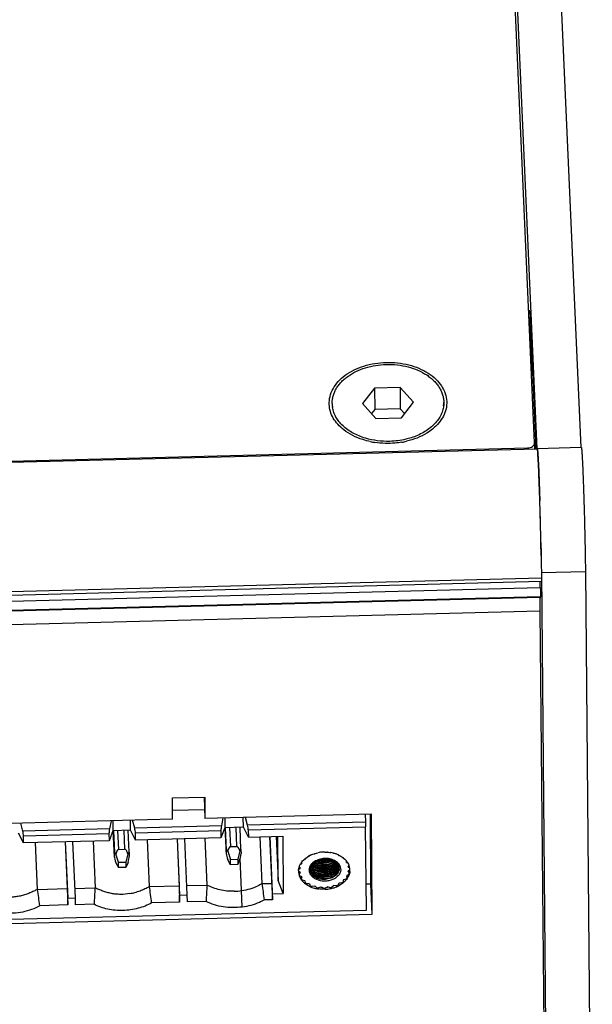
# Model space of a CAD drawing. Header units: millimetres. Extents: x 1406 to 2440, y 904 to 1635.
# Tile 28 of 29: x 2355 to 2393, y 1241 to 1308. Entities that reach past the tile are written whole.
import ezdxf

# ---------------------------------------------------------------- set-up
doc = ezdxf.new("R2010")
doc.units = ezdxf.units.MM
doc.header["$LTSCALE"] = 16.335
doc.layers.get('0').update_dxf_attribs({"linetype": 'CONTINUOUS'})
doc.layers.add('02___PRT_ALL_AXES', color=7, linetype='CONTINUOUS')
doc.layers.add('AXES', color=7, linetype='CONTINUOUS')

msp = doc.modelspace()

# ---------------------------------------------------------------- linework, layer by layer
at = {"color": 7, "linetype": 'Continuous'}
for p, q in [((2389.726, 1279.257), (2382.982, 1432.151)), ((2392.724, 1279.334), (2385.981, 1432.229)), ((2389.558, 1279.667), (2382.854, 1431.652)), ((2389.234, 1288.645), (2389.162, 1288.643)), ((2389.238, 1288.59), (2389.164, 1288.588)), ((2389.182, 1288.175), (2389.256, 1288.177)), ((2389.238, 1288.59), (2389.256, 1288.177)), ((2389.256, 1288.177), (2389.264, 1287.894)), ((2389.195, 1287.892), (2389.264, 1287.894)), ((2389.415, 1284.456), (2389.264, 1287.894)), ((2389.42, 1284.456), (2389.346, 1284.454)), ((2389.42, 1284.456), (2389.65, 1279.254)), ((2378.671, 1283.387), (2377.851, 1282.331)), ((2380.402, 1283.432), (2378.671, 1283.387)), ((2378.671, 1283.387), (2378.684, 1281.938)), ((2381.313, 1282.421), (2380.402, 1283.432)), ((2380.402, 1283.432), (2380.415, 1281.983)), ((2377.851, 1282.331), (2378.762, 1281.32)), ((2380.493, 1281.365), (2381.313, 1282.421)), ((2378.684, 1281.938), (2378.462, 1281.653)), ((2380.415, 1281.983), (2378.684, 1281.938)), ((2378.762, 1281.32), (2380.493, 1281.365)), ((2380.715, 1281.65), (2380.415, 1281.983)), ((2389.558, 1279.659), (2389.558, 1279.667)), ((2389.558, 1279.659), (2389.562, 1279.253)), ((2392.74, 1279.335), (2389.742, 1279.258)), ((2040.542, 1270.337), (2389.073, 1279.31)), ((2389.073, 1279.31), (2389.074, 1279.241)), ((2392.827, 1278.147), (2392.828, 1278.138)), ((2389.894, 1276.395), (2389.902, 1276.176)), ((2389.899, 1276.262), (2389.898, 1276.288)), ((2389.923, 1275.494), (2389.915, 1275.763)), ((2389.923, 1275.494), (2389.923, 1275.492)), ((2389.987, 1272.997), (2389.981, 1273.27)), ((2389.993, 1272.728), (2389.987, 1272.997)), ((2389.99, 1272.883), (2389.994, 1272.65)), ((2390.003, 1272.204), (2390.002, 1272.261)), ((2390.006, 1271.987), (2390.003, 1272.204)), ((2390.003, 1272.203), (2390.006, 1271.987)), ((2393.021, 1270.892), (2390.022, 1270.815)), ((2390.022, 1270.815), (2390.498, 1218.662)), ((2393.021, 1270.892), (2393.49, 1219.464)), ((2040.189, 1261.232), (2390.019, 1270.238)), ((2040.194, 1261.476), (2390.025, 1270.482)), ((2389.951, 1269.788), (2389.943, 1270.237)), ((2389.951, 1269.788), (2040.201, 1260.784)), ((2389.951, 1269.189), (2040.206, 1260.185)), ((2040.206, 1260.165), (2389.938, 1269.169)), ((2389.951, 1269.189), (2389.938, 1269.169)), ((2040.215, 1259.235), (2389.925, 1268.238)), ((2389.925, 1268.238), (2390.258, 1231.751)), ((2364.912, 1255.504), (2367.111, 1255.561)), ((2364.926, 1254.056), (2364.912, 1255.504)), ((2367.061, 1255.559), (2367.125, 1254.112)), ((2367.111, 1255.561), (2367.125, 1254.112)), ((2364.92, 1254.662), (2367.098, 1254.718)), ((2364.926, 1254.056), (2335.21, 1253.291)), ((2360.731, 1253.948), (2360.626, 1253.399)), ((2360.854, 1253.951), (2360.86, 1253.275)), ((2362.059, 1253.306), (2362.053, 1253.982)), ((2362.345, 1253.443), (2362.204, 1253.986)), ((2378.454, 1254.404), (2367.125, 1254.112)), ((2368.348, 1254.144), (2368.243, 1253.595)), ((2368.47, 1254.147), (2368.476, 1253.472)), ((2369.743, 1253.504), (2369.737, 1254.18)), ((2370.029, 1253.641), (2369.888, 1254.183)), ((2378.037, 1254.393), (2378.055, 1253.848)), ((2378.425, 1249.662), (2378.382, 1254.403)), ((2378.516, 1247.595), (2378.454, 1254.404)), ((2354.729, 1253.247), (2354.588, 1253.79)), ((2360.626, 1253.399), (2354.729, 1253.247)), ((2360.86, 1253.275), (2360.598, 1252.589)), ((2362.059, 1253.306), (2360.86, 1253.275)), ((2360.965, 1251.479), (2360.885, 1253.277)), ((2360.896, 1253.277), (2360.962, 1251.774)), ((2361.26, 1251.999), (2361.203, 1253.284)), ((2361.603, 1253.295), (2361.659, 1252.009)), ((2361.961, 1251.805), (2361.895, 1253.302)), ((2362.397, 1252.636), (2362.059, 1253.306)), ((2368.243, 1253.595), (2362.345, 1253.443)), ((2362.392, 1253.127), (2368.209, 1253.277)), ((2368.209, 1253.277), (2368.214, 1252.785)), ((2368.476, 1253.472), (2368.214, 1252.785)), ((2369.743, 1253.504), (2368.476, 1253.472)), ((2368.581, 1251.675), (2368.502, 1253.473)), ((2368.512, 1253.473), (2368.578, 1251.97)), ((2368.876, 1252.195), (2368.819, 1253.48)), ((2369.219, 1253.491), (2369.276, 1252.205)), ((2369.578, 1252.001), (2369.511, 1253.498)), ((2370.081, 1252.834), (2369.743, 1253.504)), ((2378.055, 1253.848), (2370.029, 1253.641)), ((2370.076, 1253.325), (2378.062, 1253.53)), ((2370.076, 1253.325), (2370.081, 1252.834)), ((2378.114, 1247.875), (2378.062, 1253.53)), ((2354.78, 1252.44), (2354.443, 1253.11)), ((2354.776, 1252.931), (2360.593, 1253.081)), ((2354.78, 1252.44), (2354.776, 1252.931)), ((2360.598, 1252.589), (2354.78, 1252.44)), ((2359.506, 1252.561), (2359.646, 1249.383)), ((2360.593, 1253.081), (2360.598, 1252.589)), ((2362.397, 1252.636), (2362.392, 1253.127)), ((2368.214, 1252.785), (2362.397, 1252.636)), ((2363.344, 1249.478), (2363.204, 1252.656)), ((2365.223, 1252.708), (2365.363, 1249.53)), ((2365.232, 1252.709), (2365.4, 1248.888)), ((2365.731, 1252.722), (2365.9, 1248.9)), ((2367.122, 1252.757), (2367.262, 1249.579)), ((2370.081, 1252.834), (2372.419, 1252.894)), ((2371.028, 1249.676), (2370.888, 1252.854)), ((2371.537, 1252.871), (2371.677, 1249.692)), ((2371.715, 1248.978), (2371.544, 1252.871)), ((2371.983, 1252.883), (2372.116, 1249.885)), ((2372.116, 1249.885), (2372.088, 1252.885)), ((2372.419, 1252.894), (2372.455, 1248.997)), ((2355.728, 1249.282), (2355.587, 1252.46)), ((2357.606, 1252.512), (2357.747, 1249.334)), ((2357.615, 1252.513), (2357.784, 1248.692)), ((2358.115, 1252.525), (2358.284, 1248.704)), ((2361.26, 1251.999), (2361.659, 1252.009)), ((2368.581, 1251.68), (2368.578, 1251.97)), ((2368.675, 1251.884), (2368.858, 1251.324)), ((2368.876, 1252.195), (2369.276, 1252.205)), ((2369.499, 1251.905), (2369.358, 1251.337)), ((2369.578, 1252.001), (2369.578, 1251.996)), ((2369.578, 1251.996), (2369.58, 1251.706)), ((2360.964, 1251.484), (2360.962, 1251.774)), ((2360.965, 1251.479), (2360.964, 1251.484)), ((2361.242, 1251.128), (2361.059, 1251.688)), ((2361.883, 1251.709), (2361.742, 1251.141)), ((2361.961, 1251.805), (2361.961, 1251.8)), ((2361.961, 1251.8), (2361.964, 1251.51)), ((2368.581, 1251.675), (2368.581, 1251.68)), ((2368.861, 1250.962), (2368.681, 1251.287)), ((2368.858, 1251.324), (2369.358, 1251.337)), ((2368.861, 1250.962), (2368.858, 1251.324)), ((2369.358, 1251.337), (2369.361, 1250.975)), ((2369.505, 1251.308), (2369.361, 1250.975)), ((2369.622, 1249.199), (2369.526, 1251.395)), ((2373.844, 1251.286), (2373.913, 1251.307)), ((2373.911, 1251.349), (2373.913, 1251.307)), ((2373.931, 1251.326), (2373.937, 1251.371)), ((2374.171, 1251.534), (2374.212, 1251.538)), ((2374.211, 1251.557), (2374.212, 1251.538)), ((2374.237, 1251.552), (2374.236, 1251.57)), ((2374.237, 1251.552), (2374.249, 1251.577)), ((2374.562, 1251.708), (2374.582, 1251.706)), ((2374.581, 1251.714), (2374.582, 1251.706)), ((2374.61, 1251.715), (2374.62, 1251.725)), ((2374.61, 1251.715), (2374.61, 1251.722)), ((2375.832, 1251.758), (2375.844, 1251.747)), ((2375.843, 1251.756), (2375.844, 1251.747)), ((2375.872, 1251.739), (2375.872, 1251.749)), ((2375.872, 1251.739), (2375.895, 1251.742)), ((2376.205, 1251.63), (2376.22, 1251.603)), ((2376.245, 1251.59), (2376.244, 1251.612)), ((2376.245, 1251.59), (2376.292, 1251.588)), ((2376.522, 1251.442), (2376.529, 1251.393)), ((2376.548, 1251.375), (2376.546, 1251.423)), ((2376.548, 1251.375), (2376.624, 1251.356)), ((2376.766, 1251.204), (2376.75, 1251.129)), ((2361.064, 1251.091), (2361.245, 1250.766)), ((2361.242, 1251.128), (2361.742, 1251.141)), ((2361.245, 1250.766), (2361.242, 1251.128)), ((2361.745, 1250.778), (2361.245, 1250.766)), ((2361.742, 1251.141), (2361.745, 1250.778)), ((2361.888, 1251.112), (2361.745, 1250.778)), ((2369.361, 1250.975), (2368.861, 1250.962)), ((2373.601, 1250.436), (2373.489, 1250.532)), ((2373.499, 1250.633), (2373.599, 1250.725)), ((2373.602, 1250.748), (2373.548, 1250.834)), ((2373.61, 1250.978), (2373.703, 1251.03)), ((2373.715, 1251.051), (2373.699, 1251.119)), ((2373.699, 1251.119), (2373.703, 1251.03)), ((2376.762, 1251.109), (2376.76, 1251.173)), ((2376.762, 1251.109), (2376.862, 1251.06)), ((2376.925, 1250.927), (2376.868, 1250.832)), ((2376.873, 1250.81), (2376.98, 1250.718)), ((2376.985, 1250.622), (2376.875, 1250.52)), ((2376.936, 1250.576), (2376.944, 1250.383)), ((2372.455, 1248.997), (2372.116, 1249.885)), ((2373.535, 1250.295), (2373.526, 1250.501)), ((2373.535, 1250.295), (2373.605, 1250.413)), ((2373.712, 1250.136), (2373.568, 1250.208)), ((2373.697, 1249.989), (2373.69, 1250.147)), ((2373.697, 1249.989), (2373.724, 1250.116)), ((2373.926, 1249.87), (2373.761, 1249.912)), ((2376.543, 1249.92), (2376.525, 1249.792)), ((2376.725, 1249.988), (2376.561, 1249.938)), ((2376.759, 1250.194), (2376.788, 1250.069)), ((2376.913, 1250.294), (2376.771, 1250.215)), ((2376.781, 1250.215), (2376.788, 1250.069)), ((2376.871, 1250.498), (2376.944, 1250.383)), ((2355.728, 1249.282), (2357.747, 1249.334)), ((2357.747, 1249.334), (2357.788, 1248.221)), ((2358.255, 1249.347), (2359.646, 1249.383)), ((2363.344, 1249.478), (2365.363, 1249.53)), ((2365.363, 1249.53), (2365.404, 1248.417)), ((2365.872, 1249.543), (2367.262, 1249.579)), ((2369.664, 1248.079), (2369.622, 1249.196)), ((2371.028, 1249.676), (2371.677, 1249.692)), ((2371.677, 1249.692), (2371.719, 1248.579)), ((2373.964, 1249.726), (2373.945, 1249.853)), ((2374.229, 1249.655), (2374.054, 1249.664)), ((2374.318, 1249.525), (2374.254, 1249.642)), ((2374.602, 1249.506), (2374.428, 1249.482)), ((2374.735, 1249.398), (2374.63, 1249.498)), ((2375.017, 1249.433), (2374.857, 1249.377)), ((2375.185, 1249.354), (2375.048, 1249.431)), ((2375.448, 1249.441), (2375.312, 1249.357)), ((2375.64, 1249.397), (2375.478, 1249.445)), ((2375.864, 1249.53), (2375.761, 1249.424)), ((2376.067, 1249.524), (2375.892, 1249.539)), ((2376.237, 1249.693), (2376.175, 1249.572)), ((2376.437, 1249.725), (2376.262, 1249.707)), ((2378.098, 1249.654), (2378.425, 1249.662)), ((2378.516, 1247.595), (2378.425, 1249.662)), ((2357.784, 1248.692), (2358.284, 1248.704)), ((2357.788, 1248.221), (2357.784, 1248.692)), ((2358.284, 1248.704), (2358.288, 1248.234)), ((2365.4, 1248.888), (2365.9, 1248.9)), ((2365.404, 1248.417), (2365.4, 1248.888)), ((2365.9, 1248.9), (2365.904, 1248.43)), ((2371.719, 1248.579), (2371.172, 1248.565)), ((2371.715, 1248.978), (2372.455, 1248.997)), ((2371.719, 1248.579), (2371.715, 1248.978)), ((2322.141, 1246.434), (2378.114, 1247.875)), ((2357.788, 1248.221), (2355.881, 1248.172)), ((2359.575, 1248.267), (2358.288, 1248.234)), ((2365.404, 1248.417), (2363.497, 1248.368)), ((2367.201, 1248.463), (2365.904, 1248.43)), ((2321.744, 1246.134), (2378.516, 1247.595))]:
    msp.add_line(p, q, dxfattribs=at)
for centre, radius, start, end in [((2379.52, 1285.112), 5.492, 258.00295, 261.31984), ((2379.602, 1285.074), 5.452, 279.78505, 283.05598), ((2152.552, 1268.348), 237.479, 1.78926, 1.90961), ((2107.681, 1266.994), 282.37, 1.27359, 1.72507), ((2109.438, 1267.041), 280.613, 1.19283, 1.72582), ((2157.982, 1268.056), 232.057, 1.03841, 1.15366), ((2374.88, 1250.337), 1.37, 133.83359, 134.92726), ((2375.107, 1249.922), 1.865, 119.31461, 120.10691), ((2375.118, 1249.902), 1.888, 118.69032, 119.31497), ((2375.151, 1249.842), 1.956, 114.19878, 118.67748), ((2375.102, 1250.043), 1.739, 119.85198, 120.7847), ((2375.239, 1249.741), 2.072, 107.68313, 108.51316), ((2375.134, 1252.329), 1.188, 247.45989, 249.48781), ((2375.152, 1252.38), 1.242, 249.50323, 253.83378), ((2375.164, 1252.541), 1.302, 254.22325, 258.0419), ((2375.288, 1249.436), 2.386, 93.39805, 101.31984), ((2375.178, 1252.611), 1.373, 258.0615, 266.15141), ((2375.182, 1252.646), 1.408, 266.08967, 270.06205), ((2375.291, 1249.403), 2.419, 91.93061, 93.43645), ((2375.182, 1252.649), 1.411, 270.07046, 274.03808), ((2375.291, 1249.421), 2.401, 89.9796, 91.93185), ((2375.286, 1249.579), 2.239, 85.62438, 86.41256), ((2375.315, 1249.602), 2.218, 75.43377, 80.16206), ((2375.326, 1249.799), 2.016, 74.27122, 75.11658), ((2375.34, 1249.702), 2.115, 71.53709, 75.41442), ((2375.374, 1249.806), 2.006, 68.72851, 71.52173), ((2375.406, 1249.888), 1.918, 65.44428, 68.72513), ((2375.428, 1249.938), 1.863, 65.20824, 65.42474), ((2375.454, 1250.122), 1.667, 61.70168, 62.66111), ((2375.661, 1250.42), 1.303, 47.10595, 48.23653), ((2375.828, 1250.468), 1.193, 38.1093, 38.66793), ((2375.855, 1250.49), 1.158, 32.93807, 38.1225), ((2374.414, 1250.517), 0.924, 177.23956, 179.21258), ((2374.412, 1250.517), 0.921, 179.21277, 182.50951), ((2374.493, 1250.5), 1.004, 160.5655, 164.2367), ((2374.482, 1250.585), 0.894, 169.52781, 170.98149), ((2374.687, 1250.4), 1.224, 143.95557, 146.88162), ((2374.727, 1250.371), 1.273, 141.5461, 143.95855), ((2374.642, 1250.524), 1.066, 150.35412, 151.64658), ((2374.754, 1250.601), 0.541, 173.07482, 179.84771), ((2374.751, 1250.601), 0.538, 179.85798, 182.55306), ((2374.774, 1250.598), 0.562, 164.7285, 173.0358), ((2374.823, 1250.904), 0.625, 198.59429, 205.46704), ((2374.797, 1250.592), 0.585, 161.13962, 164.75173), ((2374.823, 1250.96), 0.628, 199.90512, 205.48469), ((2374.816, 1250.586), 0.606, 156.5831, 161.13175), ((2374.85, 1251.078), 0.663, 205.47472, 212.0942), ((2374.855, 1250.975), 0.663, 205.50141, 212.11389), ((2374.857, 1250.92), 0.663, 205.4747, 212.09425), ((2374.853, 1251.137), 0.669, 207.66002, 212.13098), ((2374.889, 1251.266), 0.718, 212.81559, 218.40161), ((2374.87, 1251.147), 0.689, 212.11805, 213.37282), ((2374.889, 1251.102), 0.709, 212.08681, 218.39214), ((2374.899, 1250.542), 0.699, 145.85762, 148.5871), ((2374.932, 1250.519), 0.74, 140.83042, 145.83467), ((2375.189, 1252.487), 1.408, 266.08946, 270.0633), ((2375.203, 1252.172), 1.41, 266.08759, 270.05632), ((2375.196, 1252.331), 1.411, 266.47928, 270.05801), ((2375.21, 1252.013), 1.41, 266.08777, 270.05569), ((2375.189, 1252.491), 1.412, 270.07171, 274.03794), ((2375.196, 1252.329), 1.408, 270.06557, 274.04295), ((2375.203, 1252.17), 1.408, 270.06491, 274.0418), ((2375.21, 1252.011), 1.408, 270.06429, 274.04192), ((2375.617, 1250.624), 0.66, 34.35658, 40.9203), ((2375.585, 1251.387), 0.659, 325.8318, 327.10266), ((2375.589, 1251.23), 0.662, 325.831, 327.37952), ((2375.617, 1251.266), 0.627, 327.91527, 332.71481), ((2375.619, 1251.11), 0.632, 327.40871, 333.53945), ((2375.627, 1251.052), 0.626, 327.54222, 334.25142), ((2375.653, 1250.65), 0.617, 32.33326, 34.28207), ((2375.676, 1250.664), 0.59, 27.65776, 32.35194), ((2375.669, 1251.031), 0.579, 334.29668, 341.35283), ((2375.7, 1250.677), 0.562, 23.54321, 27.64392), ((2375.723, 1250.686), 0.538, 14.79942, 23.55399), ((2375.7, 1251.02), 0.546, 341.41147, 344.6922), ((2375.638, 1250.524), 0.772, 37.15423, 40.78984), ((2375.75, 1250.694), 0.51, 6.08254, 14.75572), ((2375.744, 1250.854), 0.508, 353.6035, 356.5743), ((2375.749, 1250.853), 0.503, 2.51892, 5.66944), ((2375.748, 1250.853), 0.505, 356.5749, 2.51304), ((2375.759, 1250.695), 0.5, 2.51247, 6.04677), ((2375.757, 1250.695), 0.503, 358.58324, 2.50988), ((2375.876, 1250.601), 1.022, 29.84848, 31.1785), ((2376.008, 1250.655), 0.878, 10.11546, 11.58624), ((2376.01, 1250.575), 0.981, 20.49972, 21.05446), ((2376.028, 1250.581), 0.962, 13.994, 20.51524), ((2376.059, 1250.589), 0.93, 2.59309, 13.99154), ((2376.065, 1250.591), 0.924, 353.83124, 0.53295), ((2376.075, 1250.59), 0.914, 0.54901, 2.54937), ((2374.411, 1250.517), 0.92, 182.51056, 183.76805), ((2374.424, 1250.519), 0.933, 183.82589, 196.69263), ((2374.471, 1250.533), 0.982, 196.68449, 202.93862), ((2374.473, 1250.604), 0.988, 198.21737, 203.64639), ((2374.509, 1250.549), 1.023, 202.93034, 207.16422), ((2374.466, 1250.59), 0.878, 190.11546, 191.58624), ((2374.663, 1250.719), 1.21, 217.0673, 221.81928), ((2374.598, 1250.645), 1.022, 209.84848, 211.1785), ((2374.724, 1250.7), 1.287, 220.27003, 225.45283), ((2374.813, 1250.825), 1.303, 227.10595, 228.23653), ((2375.173, 1251.137), 1.157, 244.9605, 249.5234), ((2375.217, 1251.855), 1.41, 266.08824, 270.05509), ((2375.224, 1251.691), 1.404, 266.08659, 270.0696), ((2375.231, 1251.532), 1.404, 266.08635, 270.0697), ((2375.238, 1251.374), 1.404, 266.08613, 270.06973), ((2375.217, 1251.853), 1.408, 270.0628, 273.726), ((2375.224, 1251.701), 1.414, 270.07815, 274.03887), ((2375.231, 1251.542), 1.414, 270.07827, 274.04033), ((2375.238, 1251.385), 1.415, 270.07766, 273.85608), ((2375.594, 1250.908), 1.37, 313.83359, 314.92726), ((2375.74, 1250.813), 1.285, 320.06721, 324.61507), ((2375.832, 1250.721), 1.066, 330.35412, 331.64658), ((2375.992, 1250.66), 0.894, 349.52781, 350.98149), ((2375.948, 1250.621), 1.045, 333.48087, 340.78031), ((2375.968, 1250.681), 1.021, 337.6853, 342.99853), ((2139.244, 1219.98), 218.464, 7.41446, 7.7082), ((2569.483, 1236.723), 210.225, 176.54769, 176.85227), ((2153.399, 1221.044), 211.868, 7.40974, 7.71261), ((2591.685, 1236.675), 224.793, 176.70932, 176.9941), ((2369.012, 1253.206), 4.053, 271.46361, 278.66257), ((2146.767, 1219.959), 226.221, 7.26471, 7.54828), ((2374.768, 1250.744), 1.35, 225.44266, 227.34338), ((2374.809, 1250.789), 1.41, 227.35195, 230.39322), ((2374.877, 1250.873), 1.519, 230.42727, 235.09566), ((2374.899, 1250.977), 1.561, 233.22031, 237.23067), ((2374.943, 1250.969), 1.635, 235.11959, 239.54013), ((2374.99, 1251.048), 1.727, 239.54011, 242.31267), ((2375.022, 1251.109), 1.796, 242.3039, 243.76257), ((2375.076, 1251.224), 1.923, 243.82645, 249.57782), ((2375.02, 1251.123), 1.667, 241.70168, 242.66111), ((2375.084, 1251.322), 1.954, 246.91064, 250.36207), ((2375.13, 1251.37), 2.079, 249.60875, 254.96296), ((2375.159, 1251.481), 2.193, 254.95797, 258.43449), ((2375.148, 1251.447), 2.016, 254.27122, 255.11658), ((2375.175, 1251.554), 2.268, 258.43054, 261.6619), ((2375.174, 1251.634), 2.279, 258.9007, 262.0106), ((2375.188, 1251.666), 2.239, 265.62438, 266.41256), ((2375.186, 1251.769), 2.415, 269.97858, 272.9708), ((2375.191, 1251.681), 2.395, 272.96094, 281.14626), ((2375.191, 1251.687), 2.26, 276.52211, 277.30536), ((2375.201, 1251.678), 2.322, 280.88884, 283.96031), ((2375.207, 1251.598), 2.311, 281.15065, 284.3458), ((2375.224, 1251.531), 2.242, 284.34712, 287.83396), ((2375.234, 1251.504), 2.072, 287.68313, 288.51316), ((2375.261, 1251.42), 2.125, 287.80036, 293.02807), ((2375.29, 1251.412), 2.042, 292.35821, 295.70065), ((2375.33, 1251.263), 1.954, 292.97561, 299.22997), ((2375.371, 1251.202), 1.739, 299.85198, 300.7847), ((2375.371, 1251.188), 1.868, 299.25196, 300.19936), ((2375.484, 1251.079), 1.655, 305.14714, 308.98943), ((2375.527, 1250.959), 1.591, 306.41331, 310.57917)]:
    msp.add_arc(centre, radius, start, end, dxfattribs=at)
for centre, major_axis, ratio, start_param, end_param in [((2354.698, 1253.136), (-0.057, 0.298), 0.179866, -2.361208, -1.22282), ((2360.653, 1253.289), (0.041, 0.301), 0.145877, 1.216952, 2.355341), ((2362.314, 1253.332), (-0.057, 0.298), 0.179866, -2.361208, -1.22282), ((2368.27, 1253.485), (0.041, 0.301), 0.145877, 1.216952, 2.355341), ((2369.998, 1253.53), (-0.057, 0.298), 0.179866, -2.361208, -1.22282), ((2361.298, 1250.955), (-0.039, 1.044), 0.287081, -0.003463, 0.781935), ((2361.698, 1250.965), (-0.039, 1.044), 0.287081, -0.788861, -0.003463), ((2368.914, 1251.151), (-0.328, 0.847), 0.086622, -0.559618, 0.22578), ((2368.914, 1251.151), (-0.039, 1.044), 0.287081, -0.003463, 0.781935), ((2369.314, 1251.161), (-0.039, 1.044), 0.287081, -0.788861, -0.003463), ((2369.314, 1251.161), (0.256, 0.862), 0.072822, -0.207821, 0.552255), ((2361.298, 1250.955), (-0.328, 0.847), 0.086622, -0.559618, 0.22578), ((2361.301, 1250.665), (-0.328, 0.847), 0.086622, 0.251102, 1.011178), ((2361.698, 1250.965), (0.256, 0.862), 0.072822, -0.207821, 0.552255), ((2361.701, 1250.676), (0.256, 0.862), 0.072822, -1.018541, -0.233143), ((2368.917, 1250.861), (-0.328, 0.847), 0.086622, 0.251102, 1.011178), ((2369.317, 1250.872), (0.256, 0.862), 0.072822, -1.018541, -0.233143)]:
    msp.add_ellipse(centre, major_axis=major_axis, ratio=ratio, start_param=start_param, end_param=end_param, dxfattribs=at)
for points, knots in [([(2389.234, 1288.645), (2389.235, 1288.645), (2389.235, 1288.643), (2389.235, 1288.641), (2389.236, 1288.636), (2389.236, 1288.627), (2389.237, 1288.611), (2389.238, 1288.598), (2389.238, 1288.59)], [0, 0, 0, 0, 0.017261, 0.066427, 0.147636, 0.260184, 0.575696, 1, 1, 1, 1]), ([(2375.584, 1282.273), (2375.576, 1282.454), (2375.613, 1282.826), (2375.826, 1283.358), (2376.184, 1283.848), (2376.852, 1284.44), (2377.96, 1284.964), (2379.461, 1285.2), (2380.979, 1285.04), (2382.125, 1284.574), (2382.842, 1284.02), (2383.241, 1283.55), (2383.501, 1283.031), (2383.572, 1282.66), (2383.58, 1282.479)], [0, 0, 0, 0, 0.050816, 0.103432, 0.159471, 0.219805, 0.352754, 0.497168, 0.642298, 0.777113, 0.838547, 0.89559, 0.948923, 1, 1, 1, 1]), ([(2376.577, 1280.541), (2376.43, 1280.656), (2376.163, 1280.902), (2375.849, 1281.329), (2375.647, 1281.79), (2375.591, 1282.114), (2375.584, 1282.273)], [0, 0, 0, 0, 0.2717, 0.526384, 0.767292, 1, 1, 1, 1]), ([(2383.58, 1282.479), (2383.587, 1282.309), (2383.555, 1281.96), (2383.368, 1281.457), (2383.052, 1280.99), (2382.773, 1280.721), (2382.619, 1280.596)], [0, 0, 0, 0, 0.23294, 0.473173, 0.727522, 1, 1, 1, 1]), ([(2378.378, 1279.74), (2378.207, 1279.777), (2377.57, 1279.945), (2376.96, 1280.243), (2376.577, 1280.541)], [0, 0, 0, 0, 0.26453, 1, 1, 1, 1]), ([(2382.619, 1280.596), (2382.498, 1280.498), (2381.956, 1280.118), (2381.325, 1279.877), (2380.833, 1279.763)], [0, 0, 0, 0, 0.235565, 1, 1, 1, 1]), ([(2380.528, 1279.701), (2380.377, 1279.675), (2379.768, 1279.596), (2379.146, 1279.614), (2378.691, 1279.683)], [0, 0, 0, 0, 0.249502, 1, 1, 1, 1]), ([(2389.073, 1279.31), (2389.136, 1279.311), (2389.258, 1279.33), (2389.417, 1279.404), (2389.529, 1279.516), (2389.558, 1279.614), (2389.558, 1279.659)], [0, 0, 0, 0, 0.290702, 0.558898, 0.792986, 1, 1, 1, 1]), ([(2392.74, 1279.335), (2392.742, 1279.335), (2392.746, 1279.327), (2392.749, 1279.314), (2392.753, 1279.289), (2392.758, 1279.255), (2392.763, 1279.212), (2392.77, 1279.136), (2392.779, 1279.017), (2392.791, 1278.848), (2392.802, 1278.644), (2392.815, 1278.406), (2392.823, 1278.236), (2392.827, 1278.147)], [0, 0, 0, 0, 0.005166, 0.01773, 0.038215, 0.06669, 0.103124, 0.147453, 0.259488, 0.401965, 0.573795, 0.773653, 1, 1, 1, 1]), ([(2389.742, 1279.258), (2389.743, 1279.258), (2389.747, 1279.25), (2389.75, 1279.238), (2389.754, 1279.216), (2389.757, 1279.198), (2389.758, 1279.188)], [0, 0, 0, 0, 0.078744, 0.267223, 0.573937, 1, 1, 1, 1]), ([(2389.898, 1276.288), (2389.891, 1276.495), (2389.877, 1276.891), (2389.855, 1277.456), (2389.834, 1277.958), (2389.816, 1278.332), (2389.802, 1278.592), (2389.793, 1278.755), (2389.784, 1278.896), (2389.775, 1279.015), (2389.767, 1279.109), (2389.76, 1279.173), (2389.755, 1279.212), (2389.751, 1279.233), (2389.748, 1279.246), (2389.746, 1279.254), (2389.744, 1279.256)], [0, 0, 0, 0, 0.208966, 0.400312, 0.570254, 0.715435, 0.777823, 0.832986, 0.880652, 0.920594, 0.952608, 0.976556, 0.985472, 0.992338, 0.997165, 1, 1, 1, 1]), ([(2389.758, 1279.188), (2389.764, 1279.143), (2389.774, 1279.03), (2389.789, 1278.826), (2389.805, 1278.556), (2389.829, 1278.077), (2389.86, 1277.35), (2389.883, 1276.734), (2389.894, 1276.395)], [0, 0, 0, 0, 0.048688, 0.12208, 0.219143, 0.338487, 0.636841, 1, 1, 1, 1]), ([(2392.828, 1278.138), (2392.852, 1277.608), (2392.897, 1276.427), (2392.952, 1274.582), (2392.996, 1272.697), (2393.015, 1271.462), (2393.021, 1270.892)], [0, 0, 0, 0, 0.219684, 0.488928, 0.763944, 1, 1, 1, 1]), ([(2389.902, 1276.176), (2389.903, 1276.139), (2389.908, 1275.988), (2389.913, 1275.837), (2389.916, 1275.724)], [0, 0, 0, 0, 0.24669, 1, 1, 1, 1]), ([(2389.994, 1272.65), (2389.995, 1272.613), (2389.998, 1272.464), (2390.001, 1272.315), (2390.003, 1272.203)], [0, 0, 0, 0, 0.253488, 1, 1, 1, 1]), ([(2390.006, 1271.987), (2390.009, 1271.848), (2390.017, 1271.346), (2390.023, 1270.845), (2390.025, 1270.482)], [0, 0, 0, 0, 0.277165, 1, 1, 1, 1]), ([(2389.951, 1269.788), (2389.952, 1269.746), (2389.953, 1269.666), (2389.955, 1269.552), (2389.956, 1269.451), (2389.956, 1269.364), (2389.956, 1269.294), (2389.955, 1269.247), (2389.954, 1269.218), (2389.953, 1269.204), (2389.952, 1269.195), (2389.952, 1269.19), (2389.951, 1269.189)], [0, 0, 0, 0, 0.209097, 0.400831, 0.570993, 0.716307, 0.83391, 0.921389, 0.953284, 0.97705, 0.992614, 1, 1, 1, 1]), ([(2389.938, 1269.169), (2389.936, 1269.167), (2389.935, 1269.159), (2389.933, 1269.145), (2389.931, 1269.123), (2389.929, 1269.094), (2389.928, 1269.058), (2389.926, 1268.997), (2389.924, 1268.903), (2389.923, 1268.771), (2389.923, 1268.614), (2389.924, 1268.433), (2389.924, 1268.305), (2389.925, 1268.238)], [0, 0, 0, 0, 0.008234, 0.023968, 0.047314, 0.078264, 0.116754, 0.162695, 0.276521, 0.418637, 0.587707, 0.78218, 1, 1, 1, 1]), ([(2378.055, 1253.848), (2378.056, 1253.82), (2378.059, 1253.714), (2378.061, 1253.609), (2378.062, 1253.53)], [0, 0, 0, 0, 0.260516, 1, 1, 1, 1]), ([(2373.73, 1251.163), (2373.759, 1251.199), (2373.887, 1251.344), (2374.045, 1251.462), (2374.172, 1251.535)], [0, 0, 0, 0, 0.239124, 1, 1, 1, 1]), ([(2374.349, 1251.626), (2374.386, 1251.643), (2374.538, 1251.706), (2374.697, 1251.751), (2374.819, 1251.776)], [0, 0, 0, 0, 0.245406, 1, 1, 1, 1]), ([(2374.678, 1251.233), (2374.666, 1251.227), (2374.617, 1251.202), (2374.57, 1251.173), (2374.536, 1251.15)], [0, 0, 0, 0, 0.254569, 1, 1, 1, 1]), ([(2374.623, 1251.203), (2374.658, 1251.186), (2374.808, 1251.123), (2374.971, 1251.091), (2375.093, 1251.082)], [0, 0, 0, 0, 0.242863, 1, 1, 1, 1]), ([(2374.823, 1251.293), (2374.811, 1251.289), (2374.762, 1251.271), (2374.713, 1251.251), (2374.678, 1251.233)], [0, 0, 0, 0, 0.252755, 1, 1, 1, 1]), ([(2376.145, 1251.106), (2376.065, 1251.177), (2375.871, 1251.296), (2375.593, 1251.372), (2375.355, 1251.391), (2375.113, 1251.38), (2374.935, 1251.337), (2374.823, 1251.293)], [0, 0, 0, 0, 0.230092, 0.480996, 0.611485, 0.742815, 1, 1, 1, 1]), ([(2374.823, 1251.293), (2374.981, 1251.351), (2375.315, 1251.407), (2375.648, 1251.344), (2375.798, 1251.281)], [0, 0, 0, 0, 0.508992, 1, 1, 1, 1]), ([(2375.181, 1251.293), (2375.158, 1251.293), (2375.065, 1251.295), (2374.973, 1251.306), (2374.905, 1251.32)], [0, 0, 0, 0, 0.250851, 1, 1, 1, 1]), ([(2375.573, 1251.349), (2375.542, 1251.34), (2375.414, 1251.307), (2375.281, 1251.293), (2375.181, 1251.293)], [0, 0, 0, 0, 0.246197, 1, 1, 1, 1]), ([(2375.798, 1251.28), (2375.754, 1251.256), (2375.561, 1251.17), (2375.348, 1251.134), (2375.188, 1251.134)], [0, 0, 0, 0, 0.240197, 1, 1, 1, 1]), ([(2375.195, 1250.976), (2375.265, 1250.976), (2375.525, 1250.995), (2375.785, 1251.09), (2375.939, 1251.207)], [0, 0, 0, 0, 0.264131, 1, 1, 1, 1]), ([(2375.282, 1251.241), (2375.315, 1251.243), (2375.446, 1251.257), (2375.576, 1251.29), (2375.668, 1251.326)], [0, 0, 0, 0, 0.255208, 1, 1, 1, 1]), ([(2375.289, 1251.082), (2375.34, 1251.086), (2375.536, 1251.111), (2375.728, 1251.178), (2375.852, 1251.254)], [0, 0, 0, 0, 0.260747, 1, 1, 1, 1]), ([(2375.292, 1251.822), (2375.325, 1251.822), (2375.46, 1251.819), (2375.595, 1251.805), (2375.694, 1251.788)], [0, 0, 0, 0, 0.251332, 1, 1, 1, 1]), ([(2375.798, 1251.281), (2375.81, 1251.275), (2375.858, 1251.254), (2375.905, 1251.228), (2375.938, 1251.207)], [0, 0, 0, 0, 0.255279, 1, 1, 1, 1]), ([(2375.938, 1251.207), (2375.947, 1251.202), (2375.983, 1251.178), (2376.017, 1251.153), (2376.041, 1251.132)], [0, 0, 0, 0, 0.254982, 1, 1, 1, 1]), ([(2376.209, 1251.629), (2376.318, 1251.579), (2376.52, 1251.462), (2376.69, 1251.301), (2376.759, 1251.214)], [0, 0, 0, 0, 0.51859, 1, 1, 1, 1]), ([(2373.492, 1250.562), (2373.493, 1250.579), (2373.498, 1250.651), (2373.512, 1250.721), (2373.527, 1250.773)], [0, 0, 0, 0, 0.248314, 1, 1, 1, 1]), ([(2373.546, 1250.834), (2373.553, 1250.855), (2373.585, 1250.936), (2373.627, 1251.013), (2373.663, 1251.068)], [0, 0, 0, 0, 0.245311, 1, 1, 1, 1]), ([(2374.213, 1250.577), (2374.216, 1250.515), (2374.244, 1250.388), (2374.35, 1250.217), (2374.51, 1250.074), (2374.64, 1250.004), (2374.711, 1249.974)], [0, 0, 0, 0, 0.226335, 0.464347, 0.721657, 1, 1, 1, 1]), ([(2374.214, 1250.569), (2374.221, 1250.508), (2374.254, 1250.384), (2374.361, 1250.217), (2374.517, 1250.075), (2374.643, 1250.004), (2374.711, 1249.974)], [0, 0, 0, 0, 0.228458, 0.468136, 0.725014, 1, 1, 1, 1]), ([(2374.263, 1250.531), (2374.258, 1250.542), (2374.239, 1250.586), (2374.224, 1250.631), (2374.217, 1250.666)], [0, 0, 0, 0, 0.253208, 1, 1, 1, 1]), ([(2374.237, 1250.546), (2374.253, 1250.498), (2374.299, 1250.404), (2374.436, 1250.232), (2374.58, 1250.137), (2374.684, 1250.088)], [0, 0, 0, 0, 0.231169, 0.473976, 1, 1, 1, 1]), ([(2374.302, 1250.907), (2374.298, 1250.9), (2374.283, 1250.874), (2374.269, 1250.847), (2374.26, 1250.826)], [0, 0, 0, 0, 0.253187, 1, 1, 1, 1]), ([(2374.766, 1250.107), (2374.656, 1250.149), (2374.456, 1250.258), (2374.309, 1250.436), (2374.263, 1250.531)], [0, 0, 0, 0, 0.527625, 1, 1, 1, 1]), ([(2375.23, 1250.183), (2375.133, 1250.183), (2374.942, 1250.202), (2374.676, 1250.289), (2374.451, 1250.427), (2374.336, 1250.554), (2374.293, 1250.623)], [0, 0, 0, 0, 0.270499, 0.531517, 0.77559, 1, 1, 1, 1]), ([(2374.294, 1250.768), (2374.338, 1250.702), (2374.454, 1250.578), (2374.677, 1250.444), (2374.94, 1250.36), (2375.128, 1250.342), (2375.223, 1250.342)], [0, 0, 0, 0, 0.225011, 0.469317, 0.730084, 1, 1, 1, 1]), ([(2374.295, 1250.568), (2374.334, 1250.505), (2374.437, 1250.388), (2374.637, 1250.256), (2374.875, 1250.166), (2375.047, 1250.138), (2375.135, 1250.131)], [0, 0, 0, 0, 0.225401, 0.468967, 0.728951, 1, 1, 1, 1]), ([(2375.216, 1250.5), (2375.124, 1250.5), (2374.94, 1250.518), (2374.683, 1250.597), (2374.463, 1250.725), (2374.346, 1250.843), (2374.301, 1250.906)], [0, 0, 0, 0, 0.269008, 0.529379, 0.774043, 1, 1, 1, 1]), ([(2374.327, 1250.82), (2374.369, 1250.767), (2374.473, 1250.667), (2374.664, 1250.555), (2374.884, 1250.478), (2375.041, 1250.454), (2375.121, 1250.448)], [0, 0, 0, 0, 0.228324, 0.473024, 0.731825, 1, 1, 1, 1]), ([(2374.333, 1250.662), (2374.376, 1250.609), (2374.48, 1250.509), (2374.67, 1250.396), (2374.89, 1250.32), (2375.048, 1250.295), (2375.128, 1250.29)], [0, 0, 0, 0, 0.228314, 0.473001, 0.731802, 1, 1, 1, 1]), ([(2374.337, 1250.958), (2374.426, 1250.853), (2374.674, 1250.683), (2374.962, 1250.617), (2375.114, 1250.607)], [0, 0, 0, 0, 0.473865, 1, 1, 1, 1]), ([(2374.435, 1251.068), (2374.428, 1251.061), (2374.401, 1251.035), (2374.376, 1251.008), (2374.359, 1250.986)], [0, 0, 0, 0, 0.254081, 1, 1, 1, 1]), ([(2375.209, 1250.659), (2375.127, 1250.659), (2374.963, 1250.673), (2374.663, 1250.754), (2374.459, 1250.878), (2374.359, 1250.986)], [0, 0, 0, 0, 0.266179, 0.525676, 1, 1, 1, 1]), ([(2374.406, 1251.039), (2374.496, 1250.957), (2374.722, 1250.827), (2374.975, 1250.774), (2375.107, 1250.765)], [0, 0, 0, 0, 0.4794, 1, 1, 1, 1]), ([(2374.536, 1251.15), (2374.527, 1251.143), (2374.492, 1251.118), (2374.458, 1251.09), (2374.435, 1251.068)], [0, 0, 0, 0, 0.254429, 1, 1, 1, 1]), ([(2375.202, 1250.817), (2375.061, 1250.817), (2374.786, 1250.857), (2374.537, 1250.984), (2374.435, 1251.067)], [0, 0, 0, 0, 0.518899, 1, 1, 1, 1]), ([(2374.498, 1251.12), (2374.54, 1251.091), (2374.729, 1250.985), (2374.946, 1250.933), (2375.11, 1250.923)], [0, 0, 0, 0, 0.23877, 1, 1, 1, 1]), ([(2375.195, 1250.976), (2375.136, 1250.976), (2374.908, 1250.99), (2374.681, 1251.061), (2374.537, 1251.149)], [0, 0, 0, 0, 0.259227, 1, 1, 1, 1]), ([(2374.711, 1249.974), (2374.872, 1249.898), (2375.148, 1249.84), (2375.51, 1249.866), (2375.774, 1249.936), (2376.007, 1250.051), (2376.197, 1250.205), (2376.331, 1250.388), (2376.378, 1250.527), (2376.389, 1250.595)], [0, 0, 0, 0, 0.265003, 0.402962, 0.538138, 0.666778, 0.786507, 0.896908, 1, 1, 1, 1]), ([(2375.188, 1251.134), (2375.156, 1251.134), (2375.027, 1251.138), (2374.899, 1251.16), (2374.806, 1251.187)], [0, 0, 0, 0, 0.252303, 1, 1, 1, 1]), ([(2376.04, 1251.131), (2375.94, 1251.028), (2375.74, 1250.91), (2375.445, 1250.831), (2375.284, 1250.817), (2375.202, 1250.817)], [0, 0, 0, 0, 0.471999, 0.732275, 1, 1, 1, 1]), ([(2376.117, 1251.056), (2376.025, 1250.928), (2375.81, 1250.777), (2375.485, 1250.677), (2375.302, 1250.659), (2375.209, 1250.659)], [0, 0, 0, 0, 0.464525, 0.727328, 1, 1, 1, 1]), ([(2376.148, 1250.933), (2376.106, 1250.867), (2375.993, 1250.743), (2375.77, 1250.607), (2375.505, 1250.52), (2375.314, 1250.5), (2375.216, 1250.5)], [0, 0, 0, 0, 0.220471, 0.463889, 0.726504, 1, 1, 1, 1]), ([(2376.152, 1250.77), (2376.11, 1250.704), (2375.996, 1250.581), (2375.815, 1250.471), (2375.648, 1250.406), (2375.464, 1250.357), (2375.32, 1250.342), (2375.223, 1250.342)], [0, 0, 0, 0, 0.220649, 0.464076, 0.593526, 0.726861, 1, 1, 1, 1]), ([(2376.196, 1250.677), (2376.16, 1250.603), (2376.052, 1250.462), (2375.823, 1250.306), (2375.541, 1250.206), (2375.335, 1250.183), (2375.23, 1250.183)], [0, 0, 0, 0, 0.217112, 0.459181, 0.723218, 1, 1, 1, 1]), ([(2375.237, 1250.025), (2375.366, 1250.025), (2375.616, 1250.059), (2375.898, 1250.185), (2376.074, 1250.33), (2376.172, 1250.452), (2376.236, 1250.585), (2376.254, 1250.679), (2376.256, 1250.725)], [0, 0, 0, 0, 0.286221, 0.552888, 0.67536, 0.789773, 0.897199, 1, 1, 1, 1]), ([(2375.296, 1250.924), (2375.361, 1250.929), (2375.603, 1250.962), (2375.84, 1251.064), (2375.977, 1251.18)], [0, 0, 0, 0, 0.26623, 1, 1, 1, 1]), ([(2375.302, 1250.766), (2375.453, 1250.776), (2375.736, 1250.841), (2375.981, 1251.005), (2376.07, 1251.106)], [0, 0, 0, 0, 0.529078, 1, 1, 1, 1]), ([(2375.309, 1250.607), (2375.395, 1250.613), (2375.563, 1250.64), (2375.858, 1250.749), (2376.049, 1250.896), (2376.13, 1251.016)], [0, 0, 0, 0, 0.274, 0.536047, 1, 1, 1, 1]), ([(2375.309, 1250.448), (2375.395, 1250.454), (2375.564, 1250.48), (2375.862, 1250.588), (2376.055, 1250.736), (2376.137, 1250.858)], [0, 0, 0, 0, 0.273955, 0.536089, 1, 1, 1, 1]), ([(2375.323, 1250.29), (2375.411, 1250.296), (2375.583, 1250.324), (2375.819, 1250.413), (2376.016, 1250.543), (2376.117, 1250.656), (2376.155, 1250.716)], [0, 0, 0, 0, 0.273865, 0.535315, 0.77825, 1, 1, 1, 1]), ([(2375.331, 1250.132), (2375.434, 1250.139), (2375.634, 1250.175), (2375.902, 1250.293), (2376.11, 1250.464), (2376.199, 1250.612), (2376.225, 1250.688)], [0, 0, 0, 0, 0.280735, 0.544847, 0.784735, 1, 1, 1, 1]), ([(2376.259, 1250.683), (2376.258, 1250.639), (2376.244, 1250.549), (2376.189, 1250.422), (2376.102, 1250.303), (2375.945, 1250.159), (2375.687, 1250.027), (2375.454, 1249.981), (2375.333, 1249.973)], [0, 0, 0, 0, 0.103725, 0.211498, 0.32566, 0.447464, 0.712803, 1, 1, 1, 1]), ([(2376.041, 1251.132), (2376.047, 1251.126), (2376.074, 1251.102), (2376.099, 1251.077), (2376.116, 1251.057)], [0, 0, 0, 0, 0.254501, 1, 1, 1, 1]), ([(2376.222, 1251.028), (2376.216, 1251.035), (2376.192, 1251.062), (2376.166, 1251.088), (2376.145, 1251.106)], [0, 0, 0, 0, 0.246382, 1, 1, 1, 1]), ([(2376.147, 1250.873), (2376.151, 1250.879), (2376.167, 1250.905), (2376.181, 1250.932), (2376.19, 1250.952)], [0, 0, 0, 0, 0.253582, 1, 1, 1, 1]), ([(2376.215, 1250.901), (2376.213, 1250.895), (2376.204, 1250.87), (2376.194, 1250.846), (2376.185, 1250.829)], [0, 0, 0, 0, 0.247477, 1, 1, 1, 1]), ([(2376.24, 1250.811), (2376.238, 1250.799), (2376.228, 1250.754), (2376.211, 1250.709), (2376.196, 1250.677)], [0, 0, 0, 0, 0.246258, 1, 1, 1, 1]), ([(2376.225, 1250.688), (2376.228, 1250.697), (2376.239, 1250.732), (2376.246, 1250.769), (2376.249, 1250.797)], [0, 0, 0, 0, 0.252894, 1, 1, 1, 1]), ([(2376.389, 1250.595), (2376.39, 1250.664), (2376.366, 1250.807), (2376.297, 1250.932), (2376.253, 1250.99)], [0, 0, 0, 0, 0.489018, 1, 1, 1, 1]), ([(2376.827, 1251.119), (2376.837, 1251.104), (2376.875, 1251.043), (2376.907, 1250.977), (2376.926, 1250.927)], [0, 0, 0, 0, 0.254082, 1, 1, 1, 1]), ([(2373.742, 1249.868), (2373.728, 1249.885), (2373.674, 1249.952), (2373.628, 1250.025), (2373.598, 1250.082)], [0, 0, 0, 0, 0.255497, 1, 1, 1, 1]), ([(2375.237, 1250.025), (2375.197, 1250.025), (2375.037, 1250.032), (2374.878, 1250.066), (2374.766, 1250.107)], [0, 0, 0, 0, 0.254003, 1, 1, 1, 1]), ([(2374.769, 1250.052), (2374.798, 1250.041), (2374.919, 1250.001), (2375.046, 1249.98), (2375.142, 1249.973)], [0, 0, 0, 0, 0.245221, 1, 1, 1, 1]), ([(2376.761, 1249.959), (2376.746, 1249.94), (2376.685, 1249.866), (2376.617, 1249.798), (2376.561, 1249.751)], [0, 0, 0, 0, 0.244131, 1, 1, 1, 1]), ([(2376.884, 1250.154), (2376.875, 1250.137), (2376.839, 1250.069), (2376.796, 1250.005), (2376.761, 1249.959)], [0, 0, 0, 0, 0.24542, 1, 1, 1, 1]), ([(2376.984, 1250.491), (2376.982, 1250.473), (2376.972, 1250.401), (2376.953, 1250.329), (2376.935, 1250.277)], [0, 0, 0, 0, 0.247722, 1, 1, 1, 1]), ([(2355.728, 1249.282), (2355.644, 1249.24), (2355.472, 1249.156), (2355.205, 1249.037), (2354.923, 1248.929), (2354.627, 1248.843), (2354.323, 1248.782), (2353.91, 1248.736), (2353.597, 1248.744), (2353.391, 1248.769)], [0, 0, 0, 0, 0.115131, 0.236409, 0.361293, 0.487977, 0.615726, 0.744008, 1, 1, 1, 1]), ([(2362.001, 1249.002), (2361.797, 1248.957), (2361.482, 1248.93), (2361.067, 1248.954), (2360.759, 1248.999), (2360.46, 1249.07), (2360.174, 1249.162), (2359.904, 1249.271), (2359.73, 1249.347), (2359.646, 1249.383)], [0, 0, 0, 0, 0.257611, 0.386373, 0.514374, 0.641013, 0.765531, 0.886417, 1, 1, 1, 1]), ([(2362.001, 1249.002), (2362.123, 1249.019), (2362.365, 1249.067), (2362.711, 1249.186), (2363.034, 1249.329), (2363.244, 1249.428), (2363.344, 1249.479)], [0, 0, 0, 0, 0.258625, 0.514852, 0.764794, 1, 1, 1, 1]), ([(2369.115, 1249.154), (2368.787, 1249.145), (2368.143, 1249.206), (2367.534, 1249.428), (2367.262, 1249.579)], [0, 0, 0, 0, 0.514167, 1, 1, 1, 1]), ([(2371.028, 1249.676), (2370.925, 1249.613), (2370.486, 1249.378), (2369.997, 1249.241), (2369.622, 1249.191)], [0, 0, 0, 0, 0.240999, 1, 1, 1, 1]), ([(2375.315, 1249.289), (2375.275, 1249.287), (2375.119, 1249.282), (2374.962, 1249.293), (2374.846, 1249.31)], [0, 0, 0, 0, 0.250991, 1, 1, 1, 1]), ([(2376.471, 1249.679), (2376.458, 1249.669), (2376.406, 1249.632), (2376.352, 1249.598), (2376.311, 1249.574)], [0, 0, 0, 0, 0.246733, 1, 1, 1, 1]), ([(2371.172, 1248.565), (2371.061, 1248.502), (2370.586, 1248.263), (2370.063, 1248.126), (2369.665, 1248.076)], [0, 0, 0, 0, 0.24178, 1, 1, 1, 1]), ([(2355.881, 1248.172), (2355.706, 1248.069), (2355.328, 1247.894), (2354.719, 1247.726), (2354.08, 1247.645), (2353.647, 1247.649), (2353.432, 1247.666)], [0, 0, 0, 0, 0.240023, 0.48984, 0.744685, 1, 1, 1, 1]), ([(2363.497, 1248.368), (2363.211, 1248.199), (2362.732, 1248.013), (2362.063, 1247.882), (2361.541, 1247.839), (2361.018, 1247.855), (2360.349, 1247.951), (2359.866, 1248.113), (2359.575, 1248.267)], [0, 0, 0, 0, 0.245127, 0.372812, 0.501902, 0.630746, 0.757697, 1, 1, 1, 1]), ([(2369.663, 1248.083), (2369.449, 1248.053), (2369.016, 1248.024), (2368.176, 1248.089), (2367.565, 1248.275), (2367.201, 1248.463)], [0, 0, 0, 0, 0.257436, 0.513188, 1, 1, 1, 1])]:
    msp.add_open_spline(points, degree=3, knots=knots, dxfattribs=at)
msp.add_open_spline([(2389.744, 1279.256), (2389.743, 1279.257), (2389.743, 1279.258), (2389.742, 1279.258)], degree=3, dxfattribs=at)
at = {"layer": '02___PRT_ALL_AXES', "color": 7, "linetype": 'Continuous'}
msp.add_line((2039.911, 1270.252), (2389.742, 1279.258), dxfattribs=at)
at = {"layer": 'AXES', "color": 7, "linetype": 'Continuous'}
for p, q in [((2375.782, 1282.341), (2375.784, 1282.124)), ((2383.382, 1282.411), (2383.384, 1282.193))]:
    msp.add_line(p, q, dxfattribs=at)
for centre, radius, start, end in [((2377.601, 1282.358), 1.819, 180.54166, 189.29931), ((2381.553, 1282.396), 1.829, 353.08916, 353.6768), ((2381.572, 1282.394), 1.809, 353.66575, 0.52515)]:
    msp.add_arc(centre, radius, start, end, dxfattribs=at)
for points, knots in [([(2375.782, 1282.341), (2375.781, 1282.426), (2375.792, 1282.596), (2375.843, 1282.848), (2375.929, 1283.096), (2376.05, 1283.337), (2376.204, 1283.569), (2376.389, 1283.789), (2376.604, 1283.995), (2376.932, 1284.255), (2377.407, 1284.534), (2378.047, 1284.783), (2378.741, 1284.943), (2379.223, 1284.988), (2379.466, 1284.994)], [0, 0, 0, 0, 0.050804, 0.102124, 0.154443, 0.208178, 0.263668, 0.321156, 0.380792, 0.442633, 0.572632, 0.710245, 0.853534, 1, 1, 1, 1]), ([(2379.466, 1284.994), (2379.718, 1285), (2380.218, 1284.979), (2380.945, 1284.846), (2381.62, 1284.617), (2382.126, 1284.348), (2382.478, 1284.092), (2382.71, 1283.886), (2382.91, 1283.665), (2383.077, 1283.431), (2383.21, 1283.186), (2383.307, 1282.932), (2383.366, 1282.673), (2383.381, 1282.498), (2383.382, 1282.411)], [0, 0, 0, 0, 0.146014, 0.289385, 0.42738, 0.557828, 0.619851, 0.679613, 0.737154, 0.792616, 0.846242, 0.898378, 0.949462, 1, 1, 1, 1]), ([(2378.053, 1279.97), (2377.904, 1280.014), (2377.615, 1280.116), (2377.208, 1280.309), (2376.841, 1280.537), (2376.52, 1280.797), (2376.251, 1281.084), (2376.037, 1281.394), (2375.885, 1281.721), (2375.824, 1281.95), (2375.806, 1282.065)], [0, 0, 0, 0, 0.144418, 0.283781, 0.417376, 0.544816, 0.666106, 0.781697, 0.892527, 1, 1, 1, 1]), ([(2383.368, 1282.176), (2383.354, 1282.059), (2383.303, 1281.825), (2383.16, 1281.488), (2382.954, 1281.168), (2382.689, 1280.87), (2382.371, 1280.599), (2382.004, 1280.359), (2381.595, 1280.155), (2381.304, 1280.046), (2381.153, 1279.998)], [0, 0, 0, 0, 0.107435, 0.218108, 0.333512, 0.454661, 0.582056, 0.715726, 0.855283, 1, 1, 1, 1]), ([(2379.697, 1279.758), (2379.417, 1279.751), (2378.861, 1279.779), (2378.316, 1279.892), (2378.053, 1279.97)], [0, 0, 0, 0, 0.505734, 1, 1, 1, 1]), ([(2381.153, 1279.998), (2381.038, 1279.961), (2380.563, 1279.83), (2380.069, 1279.767), (2379.697, 1279.758)], [0, 0, 0, 0, 0.245422, 1, 1, 1, 1])]:
    msp.add_open_spline(points, degree=3, knots=knots, dxfattribs=at)

doc.saveas('drawing.dxf')
